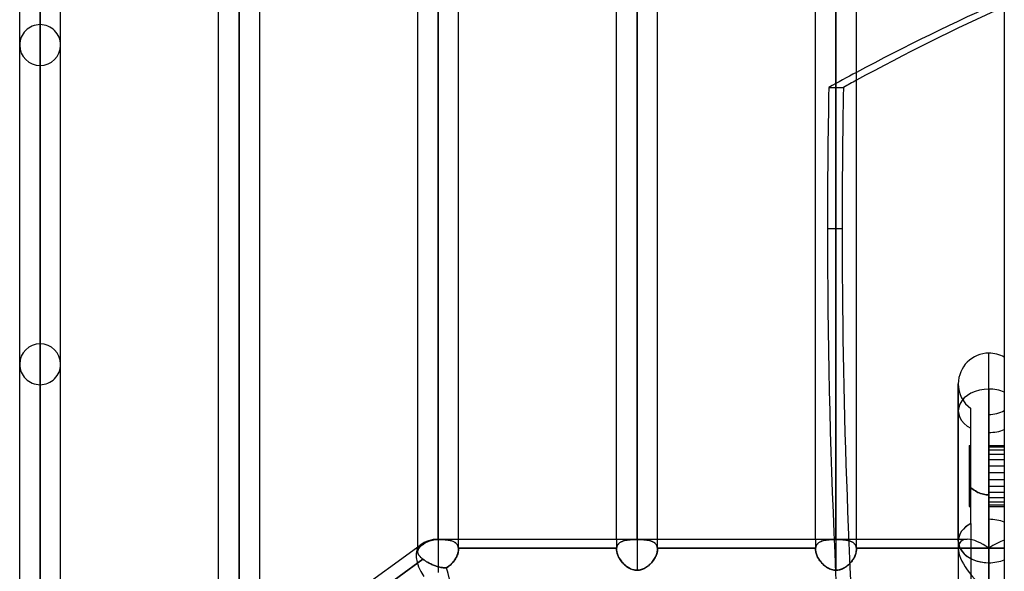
# Model space of a CAD drawing. Header units: millimetres. Extents: x -123 to 100, y -288 to 288.
# Tile 73 of 77: x -54 to 0, y 179 to 210. Entities that reach past the tile are written whole.
import ezdxf

# ---------------------------------------------------------------- set-up
doc = ezdxf.new("R2010")
doc.units = ezdxf.units.MM
doc.layers.add('MAIN-1', color=7, linetype='Continuous')
doc.layers.add('MAIN-2', color=7, linetype='Continuous')

msp = doc.modelspace()

# ---------------------------------------------------------------- linework, layer by layer
at = {"layer": 'MAIN-1'}
for p, q in [((0, 268), (0, -268)), ((-31.305, 249.73), (-31.305, 181.077)), ((-20.305, 249.73), (-20.305, 181.077)), ((-9.305, 249.73), (-9.305, 181.077)), ((-32.435, 248.6), (-32.435, 180.657)), ((-30.175, 181.077), (-30.175, 248.6)), ((-21.435, 181.077), (-21.435, 248.6)), ((-19.175, 181.077), (-19.175, 248.6)), ((-10.435, 181.077), (-10.435, 248.6)), ((-8.175, 181.077), (-8.175, 248.6)), ((-42.305, 173.487), (-42.305, 238.43)), ((-43.435, 172.666), (-43.435, 237.3)), ((-41.175, 237.3), (-41.175, 174.308)), ((-53.305, 165.497), (-53.305, 227.13)), ((-54.435, 164.665), (-54.435, 226)), ((-52.175, 166.318), (-52.175, 226)), ((-0.848, 179.782), (-0.848, 191.356)), ((-2.543, 180.98), (-2.543, 189.661)), ((-0.848, 183.531), (-0.848, 182.976)), ((-54.301, 164.773), (-32.301, 180.754)), ((-31.305, 181.077), (-31.305, 179.25)), ((-31.305, 181.077), (-2.543, 181.077)), ((-2.543, 180.98), (-2.543, 173.39)), ((-0.848, 179.782), (-0.848, 170.993))]:
    msp.add_line(p, q, dxfattribs=at)
for centre, start, end in [((-0.848, 189.661), 90, 179.9998), ((-0.848, 189.661), 60, 90), ((-31.305, 179.382), 90, 125.9949)]:
    msp.add_arc(centre, 1.695, start, end, dxfattribs=at)
for centre, major_axis, ratio, start_param, end_param in [((42.595, -67.8), (0, -287.924), 0.587785, -2.887166, -2.836905), ((43.405, -67.8), (0, 287.924), 0.587785, 0.259369, 0.309703), ((-31.305, 179.382), (-0.996, 1.371), 0.506681, 0, 1.466187), ((-31.305, 179.382), (-0.996, 1.371), 0.506681, -0.001, 0), ((-0.848, 180.98), (1.695, 0), 0.707107, 3.141565, 4.712389), ((-0.848, 180.98), (1.695, 0), 0.707107, -1.570796, -1.047198)]:
    msp.add_ellipse(centre, major_axis=major_axis, ratio=ratio, start_param=start_param, end_param=end_param, dxfattribs=at)
at = {"layer": 'MAIN-2'}
for p, q in [((-31.305, 181.065), (-31.305, 249.73)), ((-20.305, 181.065), (-20.305, 249.73)), ((-9.305, 181.065), (-9.305, 249.73)), ((-31.305, 247.47), (-31.305, 179.559)), ((-20.305, 247.47), (-20.305, 179.367)), ((-9.305, 247.47), (-9.305, 179.367)), ((-42.305, 173.21), (-42.305, 238.43)), ((-42.305, 236.17), (-42.305, 171.565)), ((-53.305, 165.217), (-53.305, 227.13)), ((-53.305, 224.87), (-53.305, 163.729)), ((-53.305, 152.857), (-53.305, 209.502)), ((-53.305, 207.242), (-53.305, 151.258)), ((-9.702, 206.032), (-8.893, 206.032)), ((-8.969, 198.226), (-9.778, 198.226)), ((-53.305, 140.385), (-53.305, 191.874)), ((-0.848, 189.37), (-0.848, 191.356)), ((-0.848, 179.782), (-0.848, 191.356)), ((-53.305, 189.614), (-53.305, 138.786)), ((-2.543, 189.661), (-2.543, 189.563)), ((-2.543, 189.661), (-2.543, 188.172)), ((-2.543, 189.661), (-2.543, 180.98)), ((-0.848, 180.581), (-0.848, 189.37)), ((-0.848, 189.37), (-0.848, 180.581)), ((-2.543, 188.172), (-2.543, 180.581)), ((-1.848, 181.948), (-1.848, 188.292)), ((-0.848, 187.966), (-0.848, 182.179)), ((-1.948, 186.26), (-1.848, 186.26)), ((-1.948, 186.26), (-1.948, 185.478)), ((-1.948, 186.176), (-1.848, 186.176)), ((-0.848, 186.26), (0, 186.26)), ((-0.848, 186.176), (0, 186.176)), ((-1.948, 185.775), (-1.848, 185.775)), ((-1.948, 186.011), (-1.848, 186.011)), ((-0.848, 185.775), (0, 185.775)), ((-0.848, 186.011), (0, 186.011)), ((-1.948, 185.478), (-1.848, 185.478)), ((-1.948, 185.478), (-1.948, 184.016)), ((-1.948, 185.136), (-1.848, 185.136)), ((-0.848, 185.478), (0, 185.478)), ((-0.848, 185.136), (0, 185.136)), ((-1.948, 184.766), (-1.848, 184.766)), ((-0.848, 184.766), (0, 184.766)), ((-1.948, 184.386), (-1.848, 184.386)), ((-1.948, 184.016), (-1.848, 184.016)), ((-1.948, 184.016), (-1.948, 182.976)), ((-0.848, 184.386), (0, 184.386)), ((-0.848, 184.016), (0, 184.016)), ((-1.948, 183.674), (-1.848, 183.674)), ((-1.789, 183.882), (-1.847, 183.934)), ((-1.847, 183.934), (-1.789, 183.882)), ((-1.728, 183.833), (-1.789, 183.882)), ((-1.789, 183.882), (-1.728, 183.833)), ((-1.664, 183.787), (-1.728, 183.833)), ((-1.728, 183.833), (-1.664, 183.787)), ((-1.597, 183.743), (-1.664, 183.787)), ((-1.664, 183.787), (-1.597, 183.743)), ((-1.527, 183.704), (-1.597, 183.743)), ((-1.597, 183.743), (-1.527, 183.704)), ((-1.456, 183.668), (-1.527, 183.704)), ((-1.527, 183.704), (-1.456, 183.668)), ((-1.383, 183.636), (-1.456, 183.668)), ((-1.456, 183.668), (-1.383, 183.636)), ((-1.308, 183.608), (-1.383, 183.636)), ((-1.383, 183.636), (-1.308, 183.608)), ((-1.232, 183.584), (-1.308, 183.608)), ((-1.308, 183.608), (-1.232, 183.584)), ((-1.155, 183.565), (-1.232, 183.584)), ((-1.232, 183.584), (-1.155, 183.565)), ((-1.078, 183.55), (-1.155, 183.565)), ((-1.155, 183.565), (-1.078, 183.55)), ((-1.001, 183.539), (-1.078, 183.55)), ((-1.078, 183.55), (-1.001, 183.539)), ((-0.924, 183.533), (-1.001, 183.539)), ((-1.001, 183.539), (-0.924, 183.533)), ((-0.848, 183.531), (-0.924, 183.533)), ((-0.924, 183.533), (-0.848, 183.531)), ((-0.848, 183.674), (0, 183.674)), ((-0.848, 178.184), (-0.848, 183.531)), ((-1.948, 183.141), (-1.848, 183.141)), ((-1.948, 182.976), (-1.848, 182.976)), ((-1.948, 183.378), (-1.848, 183.378)), ((-1.948, 182.976), (-1.948, 182.892)), ((-0.848, 183.141), (0, 183.141)), ((-0.848, 182.976), (-0.848, 178.184)), ((-0.848, 182.976), (0, 182.976)), ((-0.848, 183.378), (0, 183.378)), ((-1.948, 182.892), (-1.848, 182.892)), ((-0.848, 182.892), (0, 182.892)), ((-1.848, 181.948), (-1.848, 178.678)), ((-0.848, 178.736), (-0.848, 182.179)), ((-32.218, 180.73), (-32.258, 180.695)), ((-32.237, 180.714), (-32.2, 180.745)), ((-32.173, 180.766), (-32.218, 180.73)), ((-32.2, 180.745), (-32.16, 180.776)), ((-32.125, 180.802), (-32.173, 180.766)), ((-32.16, 180.776), (-32.118, 180.807)), ((-32.073, 180.84), (-32.125, 180.802)), ((-32.118, 180.807), (-32.073, 180.84)), ((-32.015, 180.877), (-32.073, 180.84)), ((-32.073, 180.84), (-32.015, 180.877)), ((-31.953, 180.912), (-32.015, 180.877)), ((-32.015, 180.877), (-31.953, 180.912)), ((-31.887, 180.944), (-31.953, 180.912)), ((-31.953, 180.912), (-31.887, 180.944)), ((-31.819, 180.973), (-31.887, 180.944)), ((-31.887, 180.944), (-31.819, 180.973)), ((-31.751, 180.996), (-31.819, 180.973)), ((-31.819, 180.973), (-31.751, 180.996)), ((-31.683, 181.017), (-31.751, 180.996)), ((-31.751, 180.996), (-31.683, 181.017)), ((-31.609, 181.034), (-31.683, 181.017)), ((-31.683, 181.017), (-31.609, 181.034)), ((-31.533, 181.048), (-31.609, 181.034)), ((-31.609, 181.034), (-31.533, 181.048)), ((-31.456, 181.058), (-31.533, 181.048)), ((-31.533, 181.048), (-31.456, 181.058)), ((-31.379, 181.063), (-31.456, 181.058)), ((-31.456, 181.058), (-31.379, 181.063)), ((-31.305, 181.065), (-31.379, 181.063)), ((-31.379, 181.063), (-31.305, 181.065)), ((-31.305, 181.077), (-31.305, 179.25)), ((-31.305, 181.077), (-31.305, 181.065)), ((-31.305, 181.065), (-31.238, 181.065)), ((-31.241, 181.065), (-31.305, 181.065)), ((-31.177, 181.064), (-31.241, 181.065)), ((-31.238, 181.065), (-31.173, 181.064)), ((-31.115, 181.063), (-31.177, 181.064)), ((-31.173, 181.064), (-31.108, 181.063)), ((-31.052, 181.061), (-31.115, 181.063)), ((-31.108, 181.063), (-31.044, 181.06)), ((-30.992, 181.058), (-31.052, 181.061)), ((-31.044, 181.06), (-30.981, 181.057)), ((-30.932, 181.054), (-30.992, 181.058)), ((-30.981, 181.057), (-30.919, 181.053)), ((-30.874, 181.049), (-30.932, 181.054)), ((-30.919, 181.053), (-30.859, 181.048)), ((-30.818, 181.043), (-30.874, 181.049)), ((-30.859, 181.048), (-30.801, 181.041)), ((-30.763, 181.036), (-30.818, 181.043)), ((-30.801, 181.041), (-30.745, 181.033)), ((-30.71, 181.028), (-30.763, 181.036)), ((-30.745, 181.033), (-30.691, 181.024)), ((-30.659, 181.018), (-30.71, 181.028)), ((-30.691, 181.024), (-30.639, 181.013)), ((-30.61, 181.006), (-30.659, 181.018)), ((-30.639, 181.013), (-30.589, 181)), ((-30.563, 180.993), (-30.61, 181.006)), ((-30.589, 181), (-30.541, 180.986)), ((-30.518, 180.978), (-30.563, 180.993)), ((-30.541, 180.986), (-30.496, 180.969)), ((-30.476, 180.961), (-30.518, 180.978)), ((-30.496, 180.969), (-30.453, 180.95)), ((-30.436, 180.942), (-30.476, 180.961)), ((-30.453, 180.95), (-30.412, 180.929)), ((-30.398, 180.921), (-30.436, 180.942)), ((-30.412, 180.929), (-30.375, 180.906)), ((-30.362, 180.897), (-30.398, 180.921)), ((-30.375, 180.906), (-30.34, 180.88)), ((-30.33, 180.872), (-30.362, 180.897)), ((-30.34, 180.88), (-30.308, 180.851)), ((-30.3, 180.843), (-30.33, 180.872)), ((-30.308, 180.851), (-30.279, 180.82)), ((-30.273, 180.813), (-30.3, 180.843)), ((-30.279, 180.82), (-30.253, 180.787)), ((-30.249, 180.78), (-30.273, 180.813)), ((-30.253, 180.787), (-30.231, 180.751)), ((-30.228, 180.745), (-30.249, 180.78)), ((-30.231, 180.751), (-30.213, 180.712)), ((-30.211, 180.707), (-30.228, 180.745)), ((-30.175, 180.514), (-30.175, 181.077)), ((-21.435, 181.077), (-21.435, 180.514)), ((-21.4, 180.707), (-21.382, 180.745)), ((-21.382, 180.745), (-21.399, 180.708)), ((-21.361, 180.781), (-21.382, 180.745)), ((-21.382, 180.745), (-21.361, 180.78)), ((-21.337, 180.814), (-21.361, 180.781)), ((-21.361, 180.78), (-21.337, 180.813)), ((-21.309, 180.844), (-21.337, 180.814)), ((-21.337, 180.813), (-21.31, 180.843)), ((-21.31, 180.843), (-21.28, 180.871)), ((-21.279, 180.872), (-21.309, 180.844)), ((-21.28, 180.871), (-21.248, 180.897)), ((-21.246, 180.898), (-21.279, 180.872)), ((-21.248, 180.897), (-21.212, 180.921)), ((-21.211, 180.921), (-21.246, 180.898)), ((-21.212, 180.921), (-21.174, 180.942)), ((-21.173, 180.943), (-21.211, 180.921)), ((-21.174, 180.942), (-21.134, 180.961)), ((-21.132, 180.962), (-21.173, 180.943)), ((-21.134, 180.961), (-21.091, 180.978)), ((-21.09, 180.979), (-21.132, 180.962)), ((-21.091, 180.978), (-21.046, 180.993)), ((-21.045, 180.993), (-21.09, 180.979)), ((-21.046, 180.993), (-20.999, 181.006)), ((-20.998, 181.007), (-21.045, 180.993)), ((-20.999, 181.006), (-20.95, 181.018)), ((-20.949, 181.018), (-20.998, 181.007)), ((-20.95, 181.018), (-20.899, 181.028)), ((-20.898, 181.028), (-20.949, 181.018)), ((-20.899, 181.028), (-20.846, 181.036)), ((-20.845, 181.036), (-20.898, 181.028)), ((-20.846, 181.036), (-20.792, 181.043)), ((-20.79, 181.043), (-20.845, 181.036)), ((-20.792, 181.043), (-20.735, 181.049)), ((-20.734, 181.049), (-20.79, 181.043)), ((-20.735, 181.049), (-20.677, 181.054)), ((-20.676, 181.054), (-20.734, 181.049)), ((-20.677, 181.054), (-20.617, 181.058)), ((-20.617, 181.058), (-20.676, 181.054)), ((-20.556, 181.061), (-20.617, 181.058)), ((-20.617, 181.058), (-20.556, 181.061)), ((-20.494, 181.063), (-20.556, 181.061)), ((-20.556, 181.061), (-20.494, 181.063)), ((-20.431, 181.064), (-20.494, 181.063)), ((-20.494, 181.063), (-20.432, 181.064)), ((-20.432, 181.064), (-20.368, 181.065)), ((-20.368, 181.065), (-20.431, 181.064)), ((-20.305, 181.065), (-20.368, 181.065)), ((-20.368, 181.065), (-20.305, 181.065)), ((-20.305, 181.065), (-20.241, 181.065)), ((-20.241, 181.065), (-20.305, 181.065)), ((-20.241, 181.065), (-20.178, 181.064)), ((-20.178, 181.064), (-20.241, 181.065)), ((-20.178, 181.064), (-20.115, 181.063)), ((-20.115, 181.063), (-20.178, 181.064)), ((-20.115, 181.063), (-20.053, 181.061)), ((-20.052, 181.061), (-20.115, 181.063)), ((-20.053, 181.061), (-19.992, 181.058)), ((-19.991, 181.058), (-20.052, 181.061)), ((-19.992, 181.058), (-19.933, 181.054)), ((-19.931, 181.054), (-19.991, 181.058)), ((-19.933, 181.054), (-19.875, 181.049)), ((-19.873, 181.049), (-19.931, 181.054)), ((-19.875, 181.049), (-19.818, 181.043)), ((-19.817, 181.043), (-19.873, 181.049)), ((-19.818, 181.043), (-19.764, 181.036)), ((-19.762, 181.036), (-19.817, 181.043)), ((-19.764, 181.036), (-19.711, 181.028)), ((-19.709, 181.027), (-19.762, 181.036)), ((-19.711, 181.028), (-19.66, 181.018)), ((-19.658, 181.017), (-19.709, 181.027)), ((-19.66, 181.018), (-19.611, 181.006)), ((-19.609, 181.006), (-19.658, 181.017)), ((-19.611, 181.006), (-19.564, 180.993)), ((-19.562, 180.993), (-19.609, 181.006)), ((-19.564, 180.993), (-19.519, 180.978)), ((-19.517, 180.977), (-19.562, 180.993)), ((-19.519, 180.978), (-19.477, 180.961)), ((-19.475, 180.96), (-19.517, 180.977)), ((-19.477, 180.961), (-19.436, 180.942)), ((-19.435, 180.941), (-19.475, 180.96)), ((-19.436, 180.942), (-19.398, 180.921)), ((-19.397, 180.92), (-19.435, 180.941)), ((-19.398, 180.921), (-19.363, 180.898)), ((-19.361, 180.896), (-19.397, 180.92)), ((-19.363, 180.898), (-19.33, 180.872)), ((-19.329, 180.871), (-19.361, 180.896)), ((-19.33, 180.872), (-19.3, 180.844)), ((-19.299, 180.843), (-19.329, 180.871)), ((-19.3, 180.844), (-19.273, 180.813)), ((-19.272, 180.812), (-19.299, 180.843)), ((-19.273, 180.813), (-19.249, 180.781)), ((-19.248, 180.779), (-19.272, 180.812)), ((-19.249, 180.781), (-19.228, 180.745)), ((-19.228, 180.744), (-19.248, 180.779)), ((-19.228, 180.745), (-19.211, 180.708)), ((-19.21, 180.706), (-19.228, 180.744)), ((-19.175, 180.514), (-19.175, 181.077)), ((-10.435, 181.077), (-10.435, 180.514)), ((-10.381, 180.746), (-10.399, 180.708)), ((-10.399, 180.708), (-10.382, 180.745)), ((-10.382, 180.745), (-10.361, 180.781)), ((-10.36, 180.782), (-10.381, 180.746)), ((-10.361, 180.781), (-10.337, 180.814)), ((-10.336, 180.815), (-10.36, 180.782)), ((-10.337, 180.814), (-10.309, 180.844)), ((-10.308, 180.846), (-10.336, 180.815)), ((-10.309, 180.844), (-10.279, 180.872)), ((-10.277, 180.874), (-10.308, 180.846)), ((-10.279, 180.872), (-10.246, 180.898)), ((-10.244, 180.9), (-10.277, 180.874)), ((-10.246, 180.898), (-10.211, 180.921)), ((-10.208, 180.923), (-10.244, 180.9)), ((-10.211, 180.921), (-10.173, 180.943)), ((-10.169, 180.944), (-10.208, 180.923)), ((-10.173, 180.943), (-10.132, 180.962)), ((-10.128, 180.963), (-10.169, 180.944)), ((-10.132, 180.962), (-10.09, 180.979)), ((-10.085, 180.98), (-10.128, 180.963)), ((-10.09, 180.979), (-10.045, 180.993)), ((-10.04, 180.995), (-10.085, 180.98)), ((-10.045, 180.993), (-9.998, 181.007)), ((-9.992, 181.008), (-10.04, 180.995)), ((-9.998, 181.007), (-9.949, 181.018)), ((-9.943, 181.019), (-9.992, 181.008)), ((-9.949, 181.018), (-9.898, 181.028)), ((-9.892, 181.029), (-9.943, 181.019)), ((-9.898, 181.028), (-9.845, 181.036)), ((-9.839, 181.037), (-9.892, 181.029)), ((-9.845, 181.036), (-9.79, 181.043)), ((-9.785, 181.044), (-9.839, 181.037)), ((-9.79, 181.043), (-9.734, 181.049)), ((-9.729, 181.05), (-9.785, 181.044)), ((-9.734, 181.049), (-9.676, 181.054)), ((-9.672, 181.054), (-9.729, 181.05)), ((-9.676, 181.054), (-9.617, 181.058)), ((-9.613, 181.058), (-9.672, 181.054)), ((-9.617, 181.058), (-9.556, 181.061)), ((-9.553, 181.061), (-9.613, 181.058)), ((-9.556, 181.061), (-9.494, 181.063)), ((-9.492, 181.063), (-9.553, 181.061)), ((-9.494, 181.063), (-9.431, 181.064)), ((-9.43, 181.064), (-9.492, 181.063)), ((-9.431, 181.064), (-9.368, 181.065)), ((-9.368, 181.065), (-9.43, 181.064)), ((-9.368, 181.065), (-9.305, 181.065)), ((-9.305, 181.065), (-9.368, 181.065)), ((-9.241, 181.065), (-9.305, 181.065)), ((-9.305, 181.065), (-9.241, 181.065)), ((-9.178, 181.064), (-9.241, 181.065)), ((-9.241, 181.065), (-9.178, 181.064)), ((-9.116, 181.063), (-9.178, 181.064)), ((-9.178, 181.064), (-9.115, 181.063)), ((-9.054, 181.061), (-9.116, 181.063)), ((-9.115, 181.063), (-9.052, 181.061)), ((-8.993, 181.058), (-9.054, 181.061)), ((-9.052, 181.061), (-8.991, 181.058)), ((-8.934, 181.054), (-8.993, 181.058)), ((-8.991, 181.058), (-8.931, 181.054)), ((-8.876, 181.049), (-8.934, 181.054)), ((-8.931, 181.054), (-8.873, 181.049)), ((-8.819, 181.043), (-8.876, 181.049)), ((-8.873, 181.049), (-8.817, 181.043)), ((-8.765, 181.036), (-8.819, 181.043)), ((-8.817, 181.043), (-8.762, 181.036)), ((-8.712, 181.028), (-8.765, 181.036)), ((-8.762, 181.036), (-8.709, 181.027)), ((-8.661, 181.018), (-8.712, 181.028)), ((-8.709, 181.027), (-8.658, 181.017)), ((-8.612, 181.007), (-8.661, 181.018)), ((-8.658, 181.017), (-8.609, 181.006)), ((-8.565, 180.993), (-8.612, 181.007)), ((-8.609, 181.006), (-8.562, 180.993)), ((-8.52, 180.978), (-8.565, 180.993)), ((-8.562, 180.993), (-8.517, 180.977)), ((-8.477, 180.961), (-8.52, 180.978)), ((-8.517, 180.977), (-8.475, 180.96)), ((-8.437, 180.942), (-8.477, 180.961)), ((-8.475, 180.96), (-8.435, 180.941)), ((-8.399, 180.921), (-8.437, 180.942)), ((-8.435, 180.941), (-8.397, 180.92)), ((-8.363, 180.898), (-8.399, 180.921)), ((-8.397, 180.92), (-8.361, 180.896)), ((-8.33, 180.872), (-8.363, 180.898)), ((-8.361, 180.896), (-8.329, 180.871)), ((-8.3, 180.844), (-8.33, 180.872)), ((-8.329, 180.871), (-8.299, 180.843)), ((-8.273, 180.813), (-8.3, 180.844)), ((-8.299, 180.843), (-8.272, 180.812)), ((-8.249, 180.781), (-8.273, 180.813)), ((-8.272, 180.812), (-8.248, 180.779)), ((-8.228, 180.745), (-8.249, 180.781)), ((-8.248, 180.779), (-8.228, 180.744)), ((-8.211, 180.708), (-8.228, 180.745)), ((-8.228, 180.744), (-8.21, 180.706)), ((-8.175, 180.514), (-8.175, 181.077)), ((-2.543, 181.077), (-2.045, 181.077)), ((-2.543, 180.98), (-2.543, 173.39)), ((-32.435, 180.657), (-32.435, 180.396)), ((-32.432, 180.432), (-32.435, 180.4)), ((-32.435, 180.4), (-32.433, 180.428)), ((-32.434, 180.372), (-32.435, 180.4)), ((-32.435, 180.4), (-32.433, 180.368)), ((-32.43, 180.344), (-32.434, 180.372)), ((-32.433, 180.428), (-32.428, 180.456)), ((-32.433, 180.368), (-32.428, 180.335)), ((-32.425, 180.464), (-32.432, 180.432)), ((-32.423, 180.316), (-32.43, 180.344)), ((-32.428, 180.456), (-32.419, 180.484)), ((-32.428, 180.335), (-32.418, 180.301)), ((-32.414, 180.496), (-32.425, 180.464)), ((-32.412, 180.287), (-32.423, 180.316)), ((-32.419, 180.484), (-32.408, 180.511)), ((-32.418, 180.301), (-32.404, 180.268)), ((-32.399, 180.528), (-32.414, 180.496)), ((-32.399, 180.258), (-32.412, 180.287)), ((-32.408, 180.511), (-32.393, 180.539)), ((-32.404, 180.268), (-32.385, 180.233)), ((-32.379, 180.56), (-32.399, 180.528)), ((-32.382, 180.228), (-32.399, 180.258)), ((-32.393, 180.539), (-32.375, 180.567)), ((-32.385, 180.233), (-32.362, 180.198)), ((-32.362, 180.198), (-32.382, 180.228)), ((-32.355, 180.593), (-32.379, 180.56)), ((-32.375, 180.567), (-32.354, 180.595)), ((-32.339, 180.167), (-32.362, 180.198)), ((-32.362, 180.198), (-32.335, 180.162)), ((-32.327, 180.626), (-32.355, 180.593)), ((-32.354, 180.595), (-32.329, 180.624)), ((-32.329, 180.624), (-32.302, 180.653)), ((-32.295, 180.66), (-32.327, 180.626)), ((-32.302, 180.653), (-32.271, 180.683)), ((-32.258, 180.695), (-32.295, 180.66)), ((-32.271, 180.683), (-32.237, 180.714)), ((-30.243, 180.196), (-30.271, 180.131)), ((-30.264, 180.146), (-30.241, 180.201)), ((-30.219, 180.262), (-30.243, 180.196)), ((-30.241, 180.201), (-30.221, 180.255)), ((-30.221, 180.255), (-30.205, 180.308)), ((-30.2, 180.327), (-30.219, 180.262)), ((-30.213, 180.712), (-30.197, 180.671)), ((-30.197, 180.667), (-30.211, 180.707)), ((-30.205, 180.308), (-30.192, 180.362)), ((-30.186, 180.391), (-30.2, 180.327)), ((-30.197, 180.671), (-30.186, 180.627)), ((-30.186, 180.625), (-30.197, 180.667)), ((-30.192, 180.362), (-30.182, 180.414)), ((-30.186, 180.627), (-30.179, 180.581)), ((-30.179, 180.581), (-30.186, 180.625)), ((-30.178, 180.454), (-30.186, 180.391)), ((-30.182, 180.414), (-30.177, 180.464)), ((-30.178, 180.57), (-30.179, 180.581)), ((-21.431, 180.581), (-30.179, 180.581)), ((-30.179, 180.581), (-21.431, 180.581)), ((-30.179, 180.581), (-30.178, 180.57)), ((-30.177, 180.559), (-30.178, 180.57)), ((-30.178, 180.57), (-30.177, 180.559)), ((-30.175, 180.514), (-30.178, 180.454)), ((-30.176, 180.548), (-30.177, 180.559)), ((-30.177, 180.559), (-30.176, 180.548)), ((-30.177, 180.464), (-30.175, 180.514)), ((-30.175, 180.536), (-30.176, 180.548)), ((-30.176, 180.548), (-30.175, 180.536)), ((-30.175, 180.525), (-30.175, 180.536)), ((-30.175, 180.536), (-30.175, 180.525)), ((-30.175, 180.514), (-30.175, 180.525)), ((-30.175, 180.525), (-30.175, 180.514)), ((-21.435, 180.536), (-21.434, 180.548)), ((-21.434, 180.547), (-21.435, 180.536)), ((-21.435, 180.525), (-21.435, 180.536)), ((-21.435, 180.536), (-21.435, 180.525)), ((-21.435, 180.513), (-21.435, 180.525)), ((-21.435, 180.525), (-21.435, 180.513)), ((-21.434, 180.47), (-21.435, 180.513)), ((-21.435, 180.513), (-21.433, 180.464)), ((-21.434, 180.548), (-21.433, 180.559)), ((-21.433, 180.559), (-21.434, 180.547)), ((-21.429, 180.426), (-21.434, 180.47)), ((-21.433, 180.559), (-21.432, 180.57)), ((-21.432, 180.57), (-21.433, 180.559)), ((-21.433, 180.464), (-21.428, 180.414)), ((-21.432, 180.57), (-21.431, 180.581)), ((-21.431, 180.581), (-21.432, 180.57)), ((-21.424, 180.625), (-21.431, 180.581)), ((-21.431, 180.581), (-21.424, 180.625)), ((-21.422, 180.381), (-21.429, 180.426)), ((-21.428, 180.414), (-21.418, 180.362)), ((-21.413, 180.668), (-21.424, 180.625)), ((-21.424, 180.625), (-21.414, 180.667)), ((-21.412, 180.335), (-21.422, 180.381)), ((-21.418, 180.362), (-21.406, 180.31)), ((-21.414, 180.667), (-21.4, 180.707)), ((-21.399, 180.708), (-21.413, 180.668)), ((-21.4, 180.289), (-21.412, 180.335)), ((-21.406, 180.31), (-21.389, 180.256)), ((-21.384, 180.242), (-21.4, 180.289)), ((-21.389, 180.256), (-21.37, 180.202)), ((-21.367, 180.195), (-21.384, 180.242)), ((-21.37, 180.202), (-21.347, 180.148)), ((-21.347, 180.147), (-21.367, 180.195)), ((-19.273, 180.126), (-19.248, 180.183)), ((-19.233, 180.222), (-19.253, 180.172)), ((-19.248, 180.183), (-19.226, 180.24)), ((-19.215, 180.273), (-19.233, 180.222)), ((-19.226, 180.24), (-19.208, 180.297)), ((-19.201, 180.323), (-19.215, 180.273)), ((-19.211, 180.708), (-19.196, 180.667)), ((-19.196, 180.667), (-19.21, 180.706)), ((-19.208, 180.297), (-19.194, 180.353)), ((-19.19, 180.372), (-19.201, 180.323)), ((-19.196, 180.667), (-19.186, 180.625)), ((-19.186, 180.625), (-19.196, 180.667)), ((-19.194, 180.353), (-19.183, 180.408)), ((-19.182, 180.42), (-19.19, 180.372)), ((-19.186, 180.625), (-19.179, 180.581)), ((-19.179, 180.581), (-19.186, 180.625)), ((-19.183, 180.408), (-19.177, 180.462)), ((-19.177, 180.468), (-19.182, 180.42)), ((-19.178, 180.572), (-19.179, 180.581)), ((-10.431, 180.581), (-19.179, 180.581)), ((-19.179, 180.581), (-10.431, 180.581)), ((-19.179, 180.581), (-19.178, 180.572)), ((-19.177, 180.562), (-19.178, 180.572)), ((-19.178, 180.572), (-19.177, 180.562)), ((-19.176, 180.553), (-19.177, 180.562)), ((-19.177, 180.562), (-19.176, 180.553)), ((-19.177, 180.462), (-19.175, 180.514)), ((-19.175, 180.514), (-19.177, 180.468)), ((-19.176, 180.543), (-19.176, 180.553)), ((-19.176, 180.553), (-19.176, 180.543)), ((-19.175, 180.533), (-19.176, 180.543)), ((-19.176, 180.543), (-19.175, 180.533)), ((-19.175, 180.524), (-19.175, 180.533)), ((-19.175, 180.533), (-19.175, 180.524)), ((-19.175, 180.514), (-19.175, 180.524)), ((-19.175, 180.524), (-19.175, 180.514)), ((-10.434, 180.547), (-10.435, 180.536)), ((-10.435, 180.536), (-10.434, 180.547)), ((-10.435, 180.536), (-10.435, 180.525)), ((-10.435, 180.525), (-10.435, 180.536)), ((-10.435, 180.525), (-10.435, 180.513)), ((-10.435, 180.513), (-10.435, 180.525)), ((-10.435, 180.513), (-10.433, 180.464)), ((-10.433, 180.464), (-10.435, 180.513)), ((-10.433, 180.559), (-10.434, 180.547)), ((-10.434, 180.547), (-10.433, 180.559)), ((-10.432, 180.57), (-10.433, 180.559)), ((-10.433, 180.559), (-10.432, 180.57)), ((-10.433, 180.464), (-10.427, 180.413)), ((-10.428, 180.414), (-10.433, 180.464)), ((-10.431, 180.581), (-10.432, 180.57)), ((-10.432, 180.57), (-10.431, 180.581)), ((-10.424, 180.626), (-10.431, 180.581)), ((-10.431, 180.581), (-10.424, 180.625)), ((-10.418, 180.362), (-10.428, 180.414)), ((-10.427, 180.413), (-10.418, 180.361)), ((-10.424, 180.625), (-10.413, 180.668)), ((-10.413, 180.668), (-10.424, 180.626)), ((-10.406, 180.31), (-10.418, 180.362)), ((-10.418, 180.361), (-10.405, 180.307)), ((-10.413, 180.668), (-10.399, 180.708)), ((-10.399, 180.708), (-10.413, 180.668)), ((-10.389, 180.256), (-10.406, 180.31)), ((-10.405, 180.307), (-10.388, 180.254)), ((-10.37, 180.202), (-10.389, 180.256)), ((-10.388, 180.254), (-10.369, 180.199)), ((-10.347, 180.148), (-10.37, 180.202)), ((-10.369, 180.199), (-10.346, 180.145)), ((-8.262, 180.15), (-8.242, 180.197)), ((-8.231, 180.227), (-8.25, 180.178)), ((-8.242, 180.197), (-8.225, 180.243)), ((-8.214, 180.277), (-8.231, 180.227)), ((-8.225, 180.243), (-8.21, 180.29)), ((-8.2, 180.326), (-8.214, 180.277)), ((-8.197, 180.668), (-8.211, 180.708)), ((-8.21, 180.706), (-8.196, 180.667)), ((-8.21, 180.29), (-8.197, 180.336)), ((-8.189, 180.374), (-8.2, 180.326)), ((-8.186, 180.625), (-8.197, 180.668)), ((-8.197, 180.336), (-8.188, 180.382)), ((-8.196, 180.667), (-8.186, 180.625)), ((-8.181, 180.422), (-8.189, 180.374)), ((-8.188, 180.382), (-8.181, 180.427)), ((-8.179, 180.581), (-8.186, 180.625)), ((-8.186, 180.625), (-8.179, 180.581)), ((-8.181, 180.427), (-8.176, 180.471)), ((-8.177, 180.468), (-8.181, 180.422)), ((-8.179, 180.581), (-8.178, 180.572)), ((-0.848, 180.581), (-8.179, 180.581)), ((-8.179, 180.581), (-0.848, 180.581)), ((-8.178, 180.57), (-8.179, 180.581)), ((-8.178, 180.572), (-8.177, 180.562)), ((-8.177, 180.559), (-8.178, 180.57)), ((-8.177, 180.562), (-8.176, 180.553)), ((-8.176, 180.548), (-8.177, 180.559)), ((-8.175, 180.514), (-8.177, 180.468)), ((-8.176, 180.553), (-8.176, 180.543)), ((-8.175, 180.536), (-8.176, 180.548)), ((-8.176, 180.543), (-8.175, 180.533)), ((-8.176, 180.471), (-8.175, 180.514)), ((-8.175, 180.525), (-8.175, 180.536)), ((-8.175, 180.533), (-8.175, 180.524)), ((-8.175, 180.514), (-8.175, 180.525)), ((-8.175, 180.524), (-8.175, 180.514)), ((0, 180.581), (-0.848, 180.581)), ((-0.848, 180.581), (0, 180.581)), ((-32.138, 179.976), (-41.566, 173.127)), ((-41.566, 173.127), (-32.138, 179.976)), ((-32.313, 180.136), (-32.339, 180.167)), ((-32.335, 180.162), (-32.304, 180.126)), ((-32.284, 180.104), (-32.313, 180.136)), ((-32.304, 180.126), (-32.269, 180.089)), ((-32.252, 180.072), (-32.284, 180.104)), ((-32.269, 180.089), (-32.229, 180.051)), ((-32.217, 180.04), (-32.252, 180.072)), ((-32.229, 180.051), (-32.185, 180.013)), ((-32.179, 180.008), (-32.217, 180.04)), ((-32.185, 180.013), (-32.138, 179.976)), ((-32.138, 179.976), (-32.179, 180.008)), ((-32.101, 179.948), (-32.138, 179.976)), ((-32.138, 179.976), (-32.101, 179.948)), ((-32.062, 179.92), (-32.101, 179.948)), ((-32.101, 179.948), (-32.062, 179.92)), ((-32.021, 179.892), (-32.062, 179.92)), ((-32.062, 179.92), (-32.022, 179.892)), ((-32.022, 179.892), (-31.979, 179.865)), ((-31.979, 179.865), (-32.021, 179.892)), ((-31.936, 179.838), (-31.979, 179.865)), ((-31.979, 179.865), (-31.936, 179.838)), ((-31.891, 179.811), (-31.936, 179.838)), ((-31.936, 179.838), (-31.891, 179.811)), ((-31.846, 179.786), (-31.891, 179.811)), ((-31.891, 179.811), (-31.845, 179.786)), ((-31.799, 179.76), (-31.846, 179.786)), ((-31.845, 179.786), (-31.799, 179.76)), ((-31.751, 179.736), (-31.799, 179.76)), ((-31.799, 179.76), (-31.751, 179.736)), ((-31.703, 179.712), (-31.751, 179.736)), ((-31.751, 179.736), (-31.703, 179.712)), ((-31.654, 179.689), (-31.703, 179.712)), ((-31.703, 179.712), (-31.654, 179.689)), ((-31.605, 179.667), (-31.654, 179.689)), ((-31.654, 179.689), (-31.605, 179.667)), ((-31.555, 179.646), (-31.605, 179.667)), ((-31.605, 179.667), (-31.555, 179.646)), ((-31.505, 179.627), (-31.555, 179.646)), ((-31.555, 179.646), (-31.505, 179.627)), ((-30.643, 179.643), (-30.705, 179.593)), ((-30.683, 179.61), (-30.635, 179.65)), ((-30.585, 179.697), (-30.643, 179.643)), ((-30.635, 179.65), (-30.589, 179.692)), ((-30.589, 179.692), (-30.545, 179.737)), ((-30.529, 179.753), (-30.585, 179.697)), ((-30.545, 179.737), (-30.502, 179.783)), ((-30.477, 179.812), (-30.529, 179.753)), ((-30.502, 179.783), (-30.461, 179.832)), ((-30.428, 179.873), (-30.477, 179.812)), ((-30.461, 179.832), (-30.422, 179.882)), ((-30.383, 179.936), (-30.428, 179.873)), ((-30.422, 179.882), (-30.385, 179.933)), ((-30.385, 179.933), (-30.351, 179.985)), ((-30.342, 180), (-30.383, 179.936)), ((-30.351, 179.985), (-30.319, 180.039)), ((-30.304, 180.065), (-30.342, 180)), ((-30.319, 180.039), (-30.29, 180.092)), ((-30.271, 180.131), (-30.304, 180.065)), ((-30.29, 180.092), (-30.264, 180.146)), ((-21.347, 180.148), (-21.321, 180.094)), ((-21.324, 180.1), (-21.347, 180.147)), ((-21.299, 180.053), (-21.324, 180.1)), ((-21.321, 180.094), (-21.292, 180.041)), ((-21.272, 180.006), (-21.299, 180.053)), ((-21.292, 180.041), (-21.261, 179.988)), ((-21.243, 179.96), (-21.272, 180.006)), ((-21.261, 179.988), (-21.227, 179.935)), ((-21.212, 179.914), (-21.243, 179.96)), ((-21.227, 179.935), (-21.19, 179.884)), ((-21.179, 179.87), (-21.212, 179.914)), ((-21.19, 179.884), (-21.151, 179.834)), ((-21.144, 179.826), (-21.179, 179.87)), ((-21.151, 179.834), (-21.11, 179.785)), ((-21.108, 179.783), (-21.144, 179.826)), ((-21.11, 179.785), (-21.067, 179.739)), ((-21.07, 179.742), (-21.108, 179.783)), ((-21.03, 179.701), (-21.07, 179.742)), ((-21.067, 179.739), (-21.023, 179.694)), ((-20.989, 179.663), (-21.03, 179.701)), ((-21.023, 179.694), (-20.977, 179.651)), ((-20.947, 179.626), (-20.989, 179.663)), ((-20.977, 179.651), (-20.929, 179.611)), ((-19.685, 179.608), (-19.632, 179.653)), ((-19.629, 179.656), (-19.673, 179.618)), ((-19.632, 179.653), (-19.582, 179.699)), ((-19.585, 179.696), (-19.629, 179.656)), ((-19.543, 179.738), (-19.585, 179.696)), ((-19.582, 179.699), (-19.535, 179.747)), ((-19.503, 179.782), (-19.543, 179.738)), ((-19.535, 179.747), (-19.489, 179.798)), ((-19.464, 179.827), (-19.503, 179.782)), ((-19.489, 179.798), (-19.447, 179.849)), ((-19.428, 179.874), (-19.464, 179.827)), ((-19.447, 179.849), (-19.406, 179.903)), ((-19.393, 179.922), (-19.428, 179.874)), ((-19.406, 179.903), (-19.369, 179.957)), ((-19.36, 179.971), (-19.393, 179.922)), ((-19.369, 179.957), (-19.334, 180.013)), ((-19.329, 180.021), (-19.36, 179.971)), ((-19.334, 180.013), (-19.302, 180.069)), ((-19.301, 180.071), (-19.329, 180.021)), ((-19.302, 180.069), (-19.273, 180.126)), ((-19.276, 180.121), (-19.301, 180.071)), ((-19.253, 180.172), (-19.276, 180.121)), ((-10.321, 180.094), (-10.347, 180.148)), ((-10.346, 180.145), (-10.319, 180.091)), ((-10.292, 180.041), (-10.321, 180.094)), ((-10.319, 180.091), (-10.29, 180.037)), ((-10.261, 179.988), (-10.292, 180.041)), ((-10.29, 180.037), (-10.258, 179.984)), ((-10.227, 179.935), (-10.261, 179.988)), ((-10.258, 179.984), (-10.224, 179.931)), ((-10.19, 179.884), (-10.227, 179.935)), ((-10.224, 179.931), (-10.187, 179.88)), ((-10.151, 179.834), (-10.19, 179.884)), ((-10.187, 179.88), (-10.148, 179.83)), ((-10.11, 179.785), (-10.151, 179.834)), ((-10.148, 179.83), (-10.107, 179.782)), ((-10.067, 179.739), (-10.11, 179.785)), ((-10.107, 179.782), (-10.064, 179.735)), ((-10.023, 179.694), (-10.067, 179.739)), ((-10.064, 179.735), (-10.019, 179.691)), ((-9.977, 179.652), (-10.023, 179.694)), ((-10.019, 179.691), (-9.973, 179.648)), ((-9.929, 179.611), (-9.977, 179.652)), ((-9.973, 179.648), (-9.925, 179.608)), ((-8.616, 179.667), (-8.661, 179.628)), ((-8.66, 179.629), (-8.618, 179.666)), ((-8.618, 179.666), (-8.577, 179.704)), ((-8.573, 179.708), (-8.616, 179.667)), ((-8.577, 179.704), (-8.537, 179.745)), ((-8.532, 179.75), (-8.573, 179.708)), ((-8.537, 179.745), (-8.499, 179.786)), ((-8.492, 179.794), (-8.532, 179.75)), ((-8.499, 179.786), (-8.463, 179.829)), ((-8.455, 179.839), (-8.492, 179.794)), ((-8.463, 179.829), (-8.429, 179.873)), ((-8.419, 179.885), (-8.455, 179.839)), ((-8.429, 179.873), (-8.396, 179.917)), ((-8.385, 179.933), (-8.419, 179.885)), ((-8.396, 179.917), (-8.365, 179.963)), ((-8.354, 179.981), (-8.385, 179.933)), ((-8.365, 179.963), (-8.336, 180.009)), ((-8.324, 180.029), (-8.354, 179.981)), ((-8.336, 180.009), (-8.309, 180.056)), ((-8.297, 180.078), (-8.324, 180.029)), ((-8.309, 180.056), (-8.285, 180.103)), ((-8.272, 180.128), (-8.297, 180.078)), ((-8.285, 180.103), (-8.262, 180.15)), ((-8.25, 180.178), (-8.272, 180.128)), ((-0.848, 170.993), (-0.848, 179.782)), ((-31.455, 179.608), (-31.505, 179.627)), ((-31.505, 179.627), (-31.455, 179.608)), ((-31.405, 179.59), (-31.455, 179.608)), ((-31.455, 179.608), (-31.405, 179.59)), ((-31.355, 179.574), (-31.405, 179.59)), ((-31.405, 179.59), (-31.355, 179.574)), ((-31.305, 179.559), (-31.355, 179.574)), ((-31.355, 179.574), (-31.305, 179.559)), ((-31.305, 179.559), (-31.257, 179.547)), ((-31.256, 179.546), (-31.305, 179.559)), ((-31.257, 179.547), (-31.209, 179.535)), ((-31.207, 179.535), (-31.256, 179.546)), ((-31.209, 179.535), (-31.161, 179.525)), ((-31.159, 179.524), (-31.207, 179.535)), ((-31.161, 179.525), (-31.114, 179.516)), ((-31.111, 179.516), (-31.159, 179.524)), ((-31.114, 179.516), (-31.066, 179.51)), ((-31.064, 179.509), (-31.111, 179.516)), ((-31.066, 179.51), (-31.02, 179.504)), ((-31.017, 179.504), (-31.064, 179.509)), ((-31.02, 179.504), (-30.973, 179.501)), ((-30.971, 179.501), (-31.017, 179.504)), ((-30.973, 179.501), (-30.927, 179.5)), ((-30.925, 179.5), (-30.971, 179.501)), ((-30.927, 179.5), (-30.881, 179.5)), ((-30.88, 179.5), (-30.925, 179.5)), ((-30.881, 179.5), (-30.836, 179.503)), ((-30.836, 179.503), (-30.88, 179.5)), ((-30.769, 179.546), (-30.836, 179.503)), ((-30.836, 179.503), (-30.783, 179.536)), ((-30.783, 179.536), (-30.732, 179.572)), ((-30.705, 179.593), (-30.769, 179.546)), ((-30.732, 179.572), (-30.683, 179.61)), ((-20.904, 179.591), (-20.947, 179.626)), ((-20.929, 179.611), (-20.88, 179.573)), ((-20.859, 179.559), (-20.904, 179.591)), ((-20.88, 179.573), (-20.829, 179.538)), ((-20.814, 179.528), (-20.859, 179.559)), ((-20.829, 179.538), (-20.776, 179.504)), ((-20.767, 179.499), (-20.814, 179.528)), ((-20.776, 179.504), (-20.721, 179.474)), ((-20.72, 179.473), (-20.767, 179.499)), ((-20.721, 179.474), (-20.665, 179.447)), ((-20.671, 179.45), (-20.72, 179.473)), ((-20.621, 179.429), (-20.671, 179.45)), ((-20.665, 179.447), (-20.607, 179.423)), ((-20.571, 179.41), (-20.621, 179.429)), ((-20.607, 179.423), (-20.548, 179.403)), ((-20.519, 179.395), (-20.571, 179.41)), ((-20.548, 179.403), (-20.488, 179.388)), ((-20.466, 179.383), (-20.519, 179.395)), ((-20.488, 179.388), (-20.428, 179.376)), ((-20.413, 179.374), (-20.466, 179.383)), ((-20.428, 179.376), (-20.367, 179.369)), ((-20.359, 179.369), (-20.413, 179.374)), ((-20.367, 179.369), (-20.305, 179.367)), ((-20.305, 179.367), (-20.359, 179.369)), ((-20.305, 179.367), (-20.237, 179.37)), ((-20.248, 179.369), (-20.305, 179.367)), ((-20.191, 179.375), (-20.248, 179.369)), ((-20.237, 179.37), (-20.17, 179.378)), ((-20.134, 179.385), (-20.191, 179.375)), ((-20.17, 179.378), (-20.104, 179.392)), ((-20.078, 179.399), (-20.134, 179.385)), ((-20.104, 179.392), (-20.039, 179.41)), ((-20.023, 179.416), (-20.078, 179.399)), ((-20.039, 179.41), (-19.976, 179.434)), ((-19.969, 179.437), (-20.023, 179.416)), ((-19.976, 179.434), (-19.914, 179.461)), ((-19.916, 179.46), (-19.969, 179.437)), ((-19.865, 179.487), (-19.916, 179.46)), ((-19.914, 179.461), (-19.854, 179.493)), ((-19.815, 179.516), (-19.865, 179.487)), ((-19.854, 179.493), (-19.795, 179.528)), ((-19.766, 179.548), (-19.815, 179.516)), ((-19.795, 179.528), (-19.739, 179.567)), ((-19.719, 179.582), (-19.766, 179.548)), ((-19.739, 179.567), (-19.685, 179.608)), ((-19.673, 179.618), (-19.719, 179.582)), ((-9.88, 179.573), (-9.929, 179.611)), ((-9.925, 179.608), (-9.876, 179.571)), ((-9.829, 179.538), (-9.88, 179.573)), ((-9.876, 179.571), (-9.825, 179.535)), ((-9.776, 179.504), (-9.829, 179.538)), ((-9.825, 179.535), (-9.772, 179.502)), ((-9.721, 179.474), (-9.776, 179.504)), ((-9.772, 179.502), (-9.718, 179.472)), ((-9.665, 179.447), (-9.721, 179.474)), ((-9.718, 179.472), (-9.662, 179.446)), ((-9.607, 179.423), (-9.665, 179.447)), ((-9.662, 179.446), (-9.605, 179.422)), ((-9.548, 179.403), (-9.607, 179.423)), ((-9.605, 179.422), (-9.546, 179.403)), ((-9.488, 179.388), (-9.548, 179.403)), ((-9.546, 179.403), (-9.487, 179.387)), ((-9.428, 179.376), (-9.488, 179.388)), ((-9.487, 179.387), (-9.427, 179.376)), ((-9.367, 179.369), (-9.428, 179.376)), ((-9.427, 179.376), (-9.366, 179.369)), ((-9.305, 179.367), (-9.367, 179.369)), ((-9.366, 179.369), (-9.305, 179.367)), ((-9.246, 179.369), (-9.305, 179.367)), ((-9.305, 179.367), (-9.251, 179.369)), ((-9.251, 179.369), (-9.197, 179.374)), ((-9.187, 179.375), (-9.246, 179.369)), ((-9.197, 179.374), (-9.143, 179.383)), ((-9.129, 179.386), (-9.187, 179.375)), ((-9.143, 179.383), (-9.091, 179.395)), ((-9.072, 179.4), (-9.129, 179.386)), ((-9.091, 179.395), (-9.039, 179.41)), ((-9.016, 179.418), (-9.072, 179.4)), ((-9.039, 179.41), (-8.988, 179.429)), ((-8.962, 179.44), (-9.016, 179.418)), ((-8.988, 179.429), (-8.939, 179.45)), ((-8.908, 179.464), (-8.962, 179.44)), ((-8.939, 179.45), (-8.89, 179.474)), ((-8.856, 179.492), (-8.908, 179.464)), ((-8.89, 179.474), (-8.842, 179.5)), ((-8.805, 179.522), (-8.856, 179.492)), ((-8.842, 179.5), (-8.795, 179.529)), ((-8.755, 179.555), (-8.805, 179.522)), ((-8.795, 179.529), (-8.749, 179.56)), ((-8.707, 179.591), (-8.755, 179.555)), ((-8.749, 179.56), (-8.704, 179.593)), ((-8.661, 179.628), (-8.707, 179.591)), ((-8.704, 179.593), (-8.66, 179.629))]:
    msp.add_line(p, q, dxfattribs=at)
for centre, radius, start, end in [((-53.305, 208.372), 1.13, 90, 180.0003), ((-53.305, 208.372), 1.13, 359.9997, 90), ((-53.305, 208.372), 1.13, 180.0003, 270), ((-53.305, 208.372), 1.13, 270, 359.9997), ((-53.305, 190.744), 1.13, 90, 179.9998), ((-53.305, 190.744), 1.13, 0.0002, 90), ((-0.848, 189.661), 1.695, 90, 179.9998), ((-0.848, 189.661), 1.695, 60, 90), ((-53.305, 190.744), 1.13, 179.9998, 270), ((-53.305, 190.744), 1.13, 270, 0.0002), ((-0.848, 189.661), 1.695, 179.9998, 233.8451), ((-0.848, 189.661), 1.695, 179.9998, 233.8451), ((-0.848, 189.661), 1.695, 270, 300.0001), ((-0.848, 189.661), 1.695, 270, 300.0001)]:
    msp.add_arc(centre, radius, start, end, dxfattribs=at)
for centre, major_axis, ratio, start_param, end_param in [((42.595, -67.8), (0, -287.924), 0.587785, -2.836905, -2.827433), ((43.405, -67.8), (0, 287.924), 0.587785, 0.309703, 0.314159), ((128.375, 198.226), (0, -235.04), 0.587785, -1.604014, -1.570796), ((129.184, 198.226), (0, 235.04), 0.587785, 1.537579, 1.570796), ((128.375, 198.226), (0, -235.04), 0.587785, -1.570796, -1.418314), ((129.184, 198.226), (0, 235.04), 0.587785, 1.570796, 1.689051), ((-0.848, 188.172), (1.695, 0), 0.707107, 1.570796, 4.081367), ((-0.848, 188.172), (1.695, 0), 0.707107, 1.570796, 4.081367), ((-0.848, 188.172), (1.695, 0), 0.707107, 1.047198, 1.570796), ((-0.848, 188.172), (1.695, 0), 0.707107, 1.047198, 1.570796), ((-0.848, 188.172), (1.695, 0), 0.707107, -1.570796, -1.047198), ((-0.848, 188.172), (1.695, 0), 0.707107, -1.570796, -1.047198), ((-0.848, 180.98), (1.695, 0), 0.707107, 2.201819, 4.712389), ((-0.848, 180.98), (1.695, 0), 0.707107, 2.201819, 3.141565), ((-0.848, 180.98), (1.695, 0), 0.707107, 1.047198, 1.570796), ((-0.848, 180.98), (1.695, 0), 0.707107, 1.047198, 1.570796), ((-31.305, 179.382), (-0.996, 1.371), 0.506681, 0, 1.466187), ((-31.305, 179.382), (-0.996, 1.371), 0.506681, -0.27762, -0.001), ((-31.305, 179.382), (-0.996, 1.371), 0.506681, -0.27762, -0.001), ((-0.848, 179.382), (1.566, -1.566), 0.414214, 2.737442, 3.534292), ((-0.848, 179.382), (1.566, -1.566), 0.414214, 2.737442, 3.534292), ((-0.848, 179.382), (1.566, -1.566), 0.414214, 1.963495, 2.737442), ((-0.848, 179.382), (1.566, -1.566), 0.414214, 1.963495, 2.737442), ((-0.848, 179.382), (-1.566, -1.566), 0.414214, -2.487094, -1.963495), ((-0.848, 179.382), (-1.566, -1.566), 0.414214, -2.487094, -1.963495), ((-0.848, 179.382), (1.566, -1.566), 0.414214, -2.748894, -1.178097), ((-0.848, 179.382), (1.566, -1.566), 0.414214, -2.748894, -1.178097), ((-0.848, 180.98), (1.695, 0), 0.707107, -1.570796, -1.047198), ((-31.305, 179.382), (0.549, -1.688), 0.272097, 0.087671, 1.553931), ((-31.305, 179.382), (0.549, -1.688), 0.272097, 0.087671, 1.553931)]:
    msp.add_ellipse(centre, major_axis=major_axis, ratio=ratio, start_param=start_param, end_param=end_param, dxfattribs=at)

doc.saveas('drawing.dxf')
